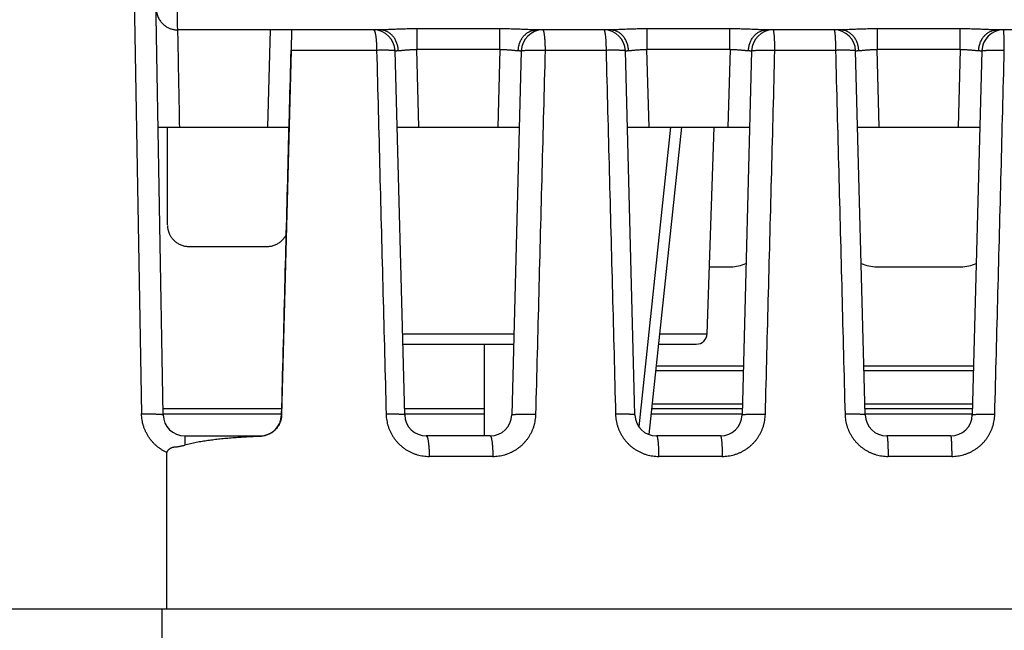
# Model space of a CAD drawing. Header units: inches. Extents: x 0 to 34, y 0 to 22.
# Tile 64 of 78: x 15.627 to 16.538, y 17.265 to 17.83. Entities that reach past the tile are written whole.
import ezdxf

# ---------------------------------------------------------------- set-up
doc = ezdxf.new("R2010")
doc.units = ezdxf.units.IN
doc.header["$LTSCALE"] = 1.87
doc.header["$MEASUREMENT"] = 0
doc.layers.get('0').update_dxf_attribs({"linetype": 'CONTINUOUS'})

msp = doc.modelspace()

# ---------------------------------------------------------------- linework, layer by layer
at = {"color": 7, "linetype": 'CONTINUOUS'}
for p, q in [((15.75982, 17.46463), (15.74619, 18.24533)), ((15.72686, 18.20812), (15.73982, 17.46533)), ((15.96022, 17.82098), (15.77342, 17.82098)), ((15.85868, 17.82098), (15.85632, 17.73098)), ((15.87866, 17.82098), (15.87817, 17.80217)), ((15.99442, 17.82192), (15.99442, 17.80274)), ((16.0712, 17.82192), (15.99442, 17.82192)), ((16.0712, 17.80274), (16.0712, 17.82192)), ((16.17322, 17.82098), (16.10539, 17.82098)), ((16.20742, 17.82192), (16.20742, 17.80274)), ((16.2842, 17.82192), (16.20742, 17.82192)), ((16.2842, 17.80274), (16.2842, 17.82192)), ((16.38622, 17.82098), (16.31839, 17.82098)), ((16.42042, 17.82192), (16.42042, 17.80274)), ((16.4972, 17.82192), (16.42042, 17.82192)), ((16.4972, 17.80274), (16.4972, 17.82192)), ((16.59922, 17.82098), (16.53139, 17.82098)), ((15.87817, 17.80203), (15.86933, 17.46446)), ((15.9573, 17.80203), (15.87818, 17.80203)), ((15.98329, 17.46446), (15.97446, 17.8015)), ((15.9963, 17.73098), (15.99441, 17.80274)), ((16.07121, 17.80274), (15.99441, 17.80274)), ((16.07121, 17.80274), (16.06932, 17.73098)), ((16.09115, 17.8015), (16.08233, 17.46446)), ((16.16956, 17.80203), (16.11344, 17.80203)), ((16.19629, 17.46446), (16.18746, 17.8015)), ((16.2093, 17.73098), (16.20741, 17.80274)), ((16.28421, 17.80274), (16.20741, 17.80274)), ((16.28421, 17.80274), (16.28232, 17.73098)), ((16.30415, 17.8015), (16.29533, 17.46446)), ((16.38183, 17.80203), (16.32571, 17.80203)), ((16.40929, 17.46446), (16.40046, 17.8015)), ((16.4223, 17.73098), (16.42041, 17.80274)), ((16.49721, 17.80274), (16.42041, 17.80274)), ((16.49721, 17.80274), (16.49532, 17.73098)), ((16.51715, 17.8015), (16.50833, 17.46446)), ((15.75517, 17.73098), (15.87631, 17.73098)), ((15.76376, 17.64043), (15.76388, 17.73098)), ((15.87574, 17.73098), (15.87576, 17.71024)), ((15.97631, 17.73098), (16.08931, 17.73098)), ((16.18931, 17.73098), (16.30231, 17.73098)), ((16.22925, 17.73098), (16.19993, 17.45349)), ((16.23931, 17.73098), (16.20922, 17.44628)), ((16.26303, 17.53963), (16.26971, 17.73098)), ((16.40231, 17.73098), (16.51531, 17.73098)), ((15.78373, 17.62041), (15.85589, 17.62041)), ((16.2652, 17.60163), (16.28493, 17.60163)), ((16.41993, 17.60163), (16.49793, 17.60163)), ((15.98132, 17.53963), (16.0843, 17.53963)), ((16.21908, 17.53963), (16.26303, 17.53963)), ((15.98157, 17.52998), (16.08404, 17.52998)), ((16.05722, 17.44498), (16.05722, 17.52998)), ((16.21807, 17.52998), (16.25304, 17.52998)), ((16.21595, 17.50998), (16.29652, 17.50998)), ((16.40809, 17.50998), (16.50952, 17.50998)), ((16.29639, 17.50515), (16.21544, 17.50515)), ((16.50939, 17.50515), (16.40822, 17.50515)), ((16.21223, 17.47481), (16.2956, 17.47481)), ((16.40901, 17.47481), (16.5086, 17.47481)), ((15.86947, 17.46998), (15.75973, 17.46998)), ((15.86935, 17.46515), (15.75981, 17.46515)), ((16.05722, 17.46998), (15.98314, 17.46998)), ((16.05722, 17.46515), (15.98327, 17.46515)), ((16.29535, 17.46515), (16.21121, 17.46515)), ((16.29547, 17.46998), (16.21172, 17.46998)), ((16.50847, 17.46998), (16.40914, 17.46998)), ((16.50835, 17.46515), (16.40927, 17.46515)), ((15.77982, 17.44498), (15.84933, 17.44498)), ((16.06233, 17.44498), (16.00328, 17.44498)), ((16.27533, 17.44498), (16.21628, 17.44498)), ((16.48833, 17.44498), (16.42928, 17.44498)), ((16.0648, 17.42603), (16.00595, 17.42603)), ((16.27707, 17.42603), (16.21822, 17.42603)), ((16.48933, 17.42603), (16.43048, 17.42603)), ((14.87422, 17.28498), (15.76328, 17.28498)), ((15.75888, 17.22498), (15.75898, 17.28498)), ((15.76331, 17.28498), (17.79322, 17.28498))]:
    msp.add_line(p, q, dxfattribs=at)
for centre, radius, start, end in [((15.95447, 17.80098), 0.02, 1.49999, 90), ((16.11115, 17.80098), 0.02, 90, 178.50001), ((16.16747, 17.80098), 0.02, 1.49999, 90), ((16.32415, 17.80098), 0.02, 90, 178.50001), ((16.38047, 17.80098), 0.02, 1.49999, 90), ((16.53715, 17.80098), 0.02, 90, 178.50001), ((16.28493, 17.63663), 0.035, 270, 293.70638), ((16.41993, 17.63663), 0.035, 245.84646, 270), ((16.49793, 17.63663), 0.035, 270, 293.70638), ((16.25304, 17.53998), 0.01, 270, 358), ((15.77982, 17.46498), 0.02, 181.00924, 270), ((15.84933, 17.46498), 0.02, 270, 358.50158), ((16.00328, 17.46498), 0.02, 181.5, 270), ((16.06233, 17.46498), 0.02, 270, 358.5), ((16.21628, 17.46498), 0.02, 181.5, 270), ((16.27533, 17.46498), 0.02, 270, 358.5), ((16.42928, 17.46498), 0.02, 181.5, 270), ((16.48833, 17.46498), 0.02, 270, 358.5)]:
    msp.add_arc(centre, radius, start, end, dxfattribs=at)
for points, knots in [([(15.75329, 17.84063), (15.75332, 17.84031), (15.75341, 17.83924), (15.75369, 17.83747), (15.75421, 17.83537), (15.75491, 17.8334), (15.75575, 17.83159), (15.75672, 17.82994), (15.75778, 17.82844), (15.75893, 17.82711), (15.76013, 17.82594), (15.76139, 17.8249), (15.76268, 17.82401), (15.764, 17.82325), (15.76534, 17.8226), (15.76669, 17.82208), (15.76804, 17.82166), (15.76939, 17.82134), (15.77075, 17.82112), (15.77209, 17.821), (15.77298, 17.82098), (15.77342, 17.82098)], [0, 0, 0, 0, 0.031319, 0.103541, 0.172937, 0.239682, 0.303946, 0.365513, 0.424239, 0.480524, 0.534601, 0.586689, 0.637072, 0.685975, 0.73354, 0.77998, 0.825405, 0.870073, 0.913942, 0.957211, 1, 1, 1, 1]), ([(15.77342, 17.82098), (15.77336, 17.82098), (15.77334, 17.82135), (15.77326, 17.82179), (15.77324, 17.82276), (15.7732, 17.82401), (15.77317, 17.82566), (15.77315, 17.82764), (15.77312, 17.82999), (15.77309, 17.83268), (15.77304, 17.8357), (15.773, 17.83783), (15.77298, 17.83895)], [0, 0, 0, 0, 0.01105, 0.041688, 0.09248, 0.163416, 0.254364, 0.365122, 0.495421, 0.644935, 0.813284, 1, 1, 1, 1]), ([(15.77516, 17.73098), (15.77497, 17.74098), (15.77458, 17.76098), (15.774, 17.79098), (15.77362, 17.81098), (15.77342, 17.82098)], [0, 0, 0, 0, 0.333329, 0.666663, 1, 1, 1, 1]), ([(15.95447, 17.82098), (15.95455, 17.82098), (15.95474, 17.82091), (15.95498, 17.82068), (15.95521, 17.82031), (15.95543, 17.81982), (15.95565, 17.81919), (15.95586, 17.81844), (15.95606, 17.81756), (15.95625, 17.81656), (15.95643, 17.81545), (15.95659, 17.81425), (15.95674, 17.81294), (15.95688, 17.81155), (15.95699, 17.81009), (15.95709, 17.80856), (15.95717, 17.80698), (15.95724, 17.80536), (15.95728, 17.8037), (15.95729, 17.80259), (15.9573, 17.80203)], [0, 0, 0, 0, 0.012755, 0.029075, 0.050764, 0.0785, 0.112476, 0.152661, 0.198895, 0.250931, 0.308457, 0.371104, 0.438461, 0.510075, 0.585457, 0.664091, 0.745434, 0.828922, 0.913974, 1, 1, 1, 1]), ([(15.99442, 17.82192), (15.99341, 17.82192), (15.9914, 17.82191), (15.98839, 17.82188), (15.98543, 17.82182), (15.98252, 17.82175), (15.9797, 17.82167), (15.97699, 17.82157), (15.97438, 17.82147), (15.9719, 17.82136), (15.96956, 17.82126), (15.96738, 17.82117), (15.96535, 17.82109), (15.96349, 17.82103), (15.9618, 17.82099), (15.96073, 17.82098), (15.96022, 17.82098)], [0, 0, 0, 0, 0.088391, 0.176379, 0.263326, 0.348478, 0.431127, 0.510738, 0.587031, 0.659698, 0.728294, 0.792384, 0.851718, 0.906168, 0.955625, 1, 1, 1, 1]), ([(15.97733, 17.80179), (15.97731, 17.80235), (15.97723, 17.80348), (15.97699, 17.80516), (15.97662, 17.80681), (15.97614, 17.80841), (15.97554, 17.80996), (15.97484, 17.81145), (15.97402, 17.81286), (15.97311, 17.81418), (15.9721, 17.81541), (15.97101, 17.81654), (15.96984, 17.81755), (15.9686, 17.81845), (15.9673, 17.81922), (15.96595, 17.81985), (15.96455, 17.82035), (15.96313, 17.82071), (15.96168, 17.82093), (15.96071, 17.82098), (15.96022, 17.82098)], [0, 0, 0, 0, 0.059845, 0.119531, 0.178923, 0.237916, 0.296435, 0.354402, 0.41174, 0.468393, 0.524329, 0.579536, 0.634021, 0.687808, 0.740945, 0.793496, 0.845558, 0.897254, 0.948699, 1, 1, 1, 1]), ([(16.10539, 17.82098), (16.10489, 17.82098), (16.10382, 17.82099), (16.10213, 17.82103), (16.10027, 17.82109), (16.09824, 17.82117), (16.09605, 17.82126), (16.09372, 17.82136), (16.09124, 17.82147), (16.08863, 17.82157), (16.08591, 17.82167), (16.08309, 17.82175), (16.08019, 17.82182), (16.07722, 17.82188), (16.07422, 17.82191), (16.07221, 17.82192), (16.0712, 17.82192)], [0, 0, 0, 0, 0.044351, 0.093787, 0.148219, 0.207531, 0.271589, 0.340146, 0.412786, 0.489084, 0.568726, 0.651413, 0.7366, 0.823577, 0.911589, 1, 1, 1, 1]), ([(16.08828, 17.80179), (16.0883, 17.80235), (16.08838, 17.80348), (16.08863, 17.80516), (16.08899, 17.80681), (16.08947, 17.80841), (16.09007, 17.80996), (16.09078, 17.81145), (16.09159, 17.81286), (16.0925, 17.81418), (16.09351, 17.81541), (16.0946, 17.81654), (16.09577, 17.81755), (16.09701, 17.81845), (16.09831, 17.81922), (16.09967, 17.81985), (16.10106, 17.82035), (16.10249, 17.82071), (16.10393, 17.82093), (16.10491, 17.82098), (16.10539, 17.82098)], [0, 0, 0, 0, 0.059846, 0.119532, 0.178925, 0.237918, 0.296438, 0.354405, 0.411743, 0.468397, 0.524333, 0.57954, 0.634024, 0.687811, 0.740949, 0.793498, 0.845561, 0.897256, 0.9487, 1, 1, 1, 1]), ([(16.11344, 17.80203), (16.11343, 17.80259), (16.11342, 17.8037), (16.11339, 17.80535), (16.11334, 17.80698), (16.11327, 17.80856), (16.11319, 17.81009), (16.1131, 17.81155), (16.11299, 17.81294), (16.11287, 17.81425), (16.11273, 17.81545), (16.11259, 17.81656), (16.11244, 17.81756), (16.11227, 17.81843), (16.1121, 17.81919), (16.11193, 17.81981), (16.11175, 17.82031), (16.11156, 17.82067), (16.11138, 17.82091), (16.11122, 17.82098), (16.11115, 17.82098)], [0, 0, 0, 0, 0.086779, 0.17257, 0.25677, 0.338791, 0.418058, 0.494019, 0.566146, 0.63394, 0.696937, 0.754711, 0.806878, 0.853107, 0.893125, 0.926733, 0.95384, 0.974541, 0.989353, 1, 1, 1, 1]), ([(16.16747, 17.82098), (16.16753, 17.82098), (16.16768, 17.8209), (16.16785, 17.82067), (16.16802, 17.82031), (16.16818, 17.81981), (16.16834, 17.81919), (16.1685, 17.81843), (16.16865, 17.81756), (16.16879, 17.81656), (16.16892, 17.81545), (16.16904, 17.81424), (16.16915, 17.81294), (16.16925, 17.81155), (16.16934, 17.81009), (16.16941, 17.80856), (16.16947, 17.80698), (16.16952, 17.80535), (16.16955, 17.8037), (16.16956, 17.80259), (16.16956, 17.80203)], [0, 0, 0, 0, 0.009882, 0.024188, 0.044571, 0.071482, 0.104978, 0.144948, 0.191183, 0.2434, 0.301261, 0.364377, 0.43232, 0.504619, 0.580774, 0.660252, 0.742498, 0.826936, 0.912971, 1, 1, 1, 1]), ([(16.20742, 17.82192), (16.20641, 17.82192), (16.2044, 17.82191), (16.20139, 17.82188), (16.19843, 17.82182), (16.19552, 17.82175), (16.1927, 17.82167), (16.18999, 17.82157), (16.18738, 17.82147), (16.1849, 17.82136), (16.18256, 17.82126), (16.18038, 17.82117), (16.17835, 17.82109), (16.17649, 17.82103), (16.1748, 17.82099), (16.17373, 17.82098), (16.17322, 17.82098)], [0, 0, 0, 0, 0.088391, 0.176379, 0.263326, 0.348478, 0.431127, 0.510738, 0.587031, 0.659698, 0.728294, 0.792384, 0.851718, 0.906168, 0.955625, 1, 1, 1, 1]), ([(16.19033, 17.80179), (16.19031, 17.80235), (16.19023, 17.80348), (16.18999, 17.80516), (16.18962, 17.80681), (16.18914, 17.80841), (16.18854, 17.80996), (16.18784, 17.81145), (16.18702, 17.81286), (16.18611, 17.81418), (16.1851, 17.81541), (16.18401, 17.81654), (16.18284, 17.81755), (16.1816, 17.81845), (16.1803, 17.81922), (16.17895, 17.81985), (16.17755, 17.82035), (16.17613, 17.82071), (16.17468, 17.82093), (16.17371, 17.82098), (16.17322, 17.82098)], [0, 0, 0, 0, 0.059845, 0.119531, 0.178923, 0.237916, 0.296435, 0.354402, 0.41174, 0.468393, 0.524329, 0.579536, 0.634021, 0.687808, 0.740945, 0.793496, 0.845558, 0.897254, 0.948699, 1, 1, 1, 1]), ([(16.31839, 17.82098), (16.31789, 17.82098), (16.31682, 17.82099), (16.31513, 17.82103), (16.31327, 17.82109), (16.31124, 17.82117), (16.30905, 17.82126), (16.30672, 17.82136), (16.30424, 17.82147), (16.30163, 17.82157), (16.29891, 17.82167), (16.29609, 17.82175), (16.29319, 17.82182), (16.29022, 17.82188), (16.28722, 17.82191), (16.28521, 17.82192), (16.2842, 17.82192)], [0, 0, 0, 0, 0.044351, 0.093787, 0.148219, 0.207531, 0.271589, 0.340146, 0.412786, 0.489084, 0.568726, 0.651413, 0.7366, 0.823577, 0.911589, 1, 1, 1, 1]), ([(16.30128, 17.80179), (16.3013, 17.80235), (16.30138, 17.80348), (16.30163, 17.80516), (16.30199, 17.80681), (16.30247, 17.80841), (16.30307, 17.80996), (16.30378, 17.81145), (16.30459, 17.81286), (16.3055, 17.81418), (16.30651, 17.81541), (16.3076, 17.81654), (16.30877, 17.81755), (16.31001, 17.81845), (16.31131, 17.81922), (16.31267, 17.81985), (16.31406, 17.82035), (16.31549, 17.82071), (16.31693, 17.82093), (16.31791, 17.82098), (16.31839, 17.82098)], [0, 0, 0, 0, 0.059846, 0.119532, 0.178925, 0.237918, 0.296438, 0.354405, 0.411743, 0.468397, 0.524333, 0.57954, 0.634024, 0.687811, 0.740949, 0.793498, 0.845561, 0.897256, 0.9487, 1, 1, 1, 1]), ([(16.32571, 17.80203), (16.3257, 17.80259), (16.3257, 17.8037), (16.32567, 17.80535), (16.32564, 17.80698), (16.32559, 17.80856), (16.32554, 17.81009), (16.32547, 17.81155), (16.3254, 17.81294), (16.32532, 17.81424), (16.32523, 17.81545), (16.32513, 17.81656), (16.32502, 17.81755), (16.32491, 17.81843), (16.3248, 17.81919), (16.32468, 17.81981), (16.32456, 17.8203), (16.32443, 17.82066), (16.32432, 17.82089), (16.3242, 17.82098), (16.32415, 17.82098)], [0, 0, 0, 0, 0.087651, 0.174297, 0.259325, 0.342134, 0.42214, 0.49878, 0.571514, 0.639832, 0.703256, 0.761345, 0.8137, 0.859966, 0.899841, 0.933085, 0.959535, 0.979153, 0.99219, 1, 1, 1, 1]), ([(16.38047, 17.82098), (16.38051, 17.82098), (16.38062, 17.82088), (16.38072, 17.82066), (16.38083, 17.8203), (16.38093, 17.81981), (16.38104, 17.81919), (16.38114, 17.81843), (16.38124, 17.81755), (16.38133, 17.81656), (16.38141, 17.81545), (16.38149, 17.81424), (16.38157, 17.81294), (16.38163, 17.81155), (16.38169, 17.81009), (16.38173, 17.80856), (16.38177, 17.80698), (16.3818, 17.80535), (16.38182, 17.8037), (16.38183, 17.80259), (16.38183, 17.80203)], [0, 0, 0, 0, 0.007084, 0.019727, 0.039119, 0.065436, 0.098611, 0.138465, 0.184748, 0.237151, 0.295315, 0.358839, 0.427277, 0.500149, 0.576943, 0.657116, 0.740103, 0.825316, 0.912153, 1, 1, 1, 1]), ([(16.42042, 17.82192), (16.41941, 17.82192), (16.4174, 17.82191), (16.41439, 17.82188), (16.41143, 17.82182), (16.40852, 17.82175), (16.4057, 17.82167), (16.40299, 17.82157), (16.40038, 17.82147), (16.3979, 17.82136), (16.39556, 17.82126), (16.39338, 17.82117), (16.39135, 17.82109), (16.38949, 17.82103), (16.3878, 17.82099), (16.38673, 17.82098), (16.38622, 17.82098)], [0, 0, 0, 0, 0.088391, 0.176379, 0.263326, 0.348478, 0.431127, 0.510738, 0.587031, 0.659698, 0.728294, 0.792384, 0.851718, 0.906168, 0.955625, 1, 1, 1, 1]), ([(16.40333, 17.80179), (16.40331, 17.80235), (16.40323, 17.80348), (16.40299, 17.80516), (16.40262, 17.80681), (16.40214, 17.80841), (16.40154, 17.80996), (16.40084, 17.81145), (16.40002, 17.81286), (16.39911, 17.81418), (16.3981, 17.81541), (16.39701, 17.81654), (16.39584, 17.81755), (16.3946, 17.81845), (16.3933, 17.81922), (16.39195, 17.81985), (16.39055, 17.82035), (16.38913, 17.82071), (16.38768, 17.82093), (16.38671, 17.82098), (16.38622, 17.82098)], [0, 0, 0, 0, 0.059845, 0.119531, 0.178923, 0.237916, 0.296435, 0.354402, 0.41174, 0.468393, 0.524329, 0.579536, 0.634021, 0.687808, 0.740945, 0.793496, 0.845558, 0.897254, 0.948699, 1, 1, 1, 1]), ([(16.53139, 17.82098), (16.53089, 17.82098), (16.52982, 17.82099), (16.52813, 17.82103), (16.52627, 17.82109), (16.52424, 17.82117), (16.52205, 17.82126), (16.51972, 17.82136), (16.51724, 17.82147), (16.51463, 17.82157), (16.51191, 17.82167), (16.50909, 17.82175), (16.50619, 17.82182), (16.50322, 17.82188), (16.50022, 17.82191), (16.49821, 17.82192), (16.4972, 17.82192)], [0, 0, 0, 0, 0.044351, 0.093787, 0.148219, 0.207531, 0.271589, 0.340146, 0.412786, 0.489084, 0.568726, 0.651413, 0.7366, 0.823577, 0.911589, 1, 1, 1, 1]), ([(16.51428, 17.80179), (16.5143, 17.80235), (16.51438, 17.80348), (16.51463, 17.80516), (16.51499, 17.80681), (16.51547, 17.80841), (16.51607, 17.80996), (16.51678, 17.81145), (16.51759, 17.81286), (16.5185, 17.81418), (16.51951, 17.81541), (16.5206, 17.81654), (16.52177, 17.81755), (16.52301, 17.81845), (16.52431, 17.81922), (16.52567, 17.81985), (16.52706, 17.82035), (16.52849, 17.82071), (16.52993, 17.82093), (16.53091, 17.82098), (16.53139, 17.82098)], [0, 0, 0, 0, 0.059846, 0.119532, 0.178925, 0.237918, 0.296438, 0.354405, 0.411743, 0.468397, 0.524333, 0.57954, 0.634024, 0.687811, 0.740949, 0.793498, 0.845561, 0.897256, 0.9487, 1, 1, 1, 1]), ([(16.53797, 17.80203), (16.53797, 17.80259), (16.53797, 17.8037), (16.53796, 17.80535), (16.53794, 17.80698), (16.53792, 17.80856), (16.53789, 17.81009), (16.53785, 17.81155), (16.53781, 17.81294), (16.53777, 17.81424), (16.53772, 17.81545), (16.53767, 17.81656), (16.53761, 17.81755), (16.53755, 17.81843), (16.53749, 17.81918), (16.53743, 17.81981), (16.53737, 17.8203), (16.5373, 17.82066), (16.53725, 17.82086), (16.53718, 17.82098), (16.53715, 17.82098)], [0, 0, 0, 0, 0.088291, 0.175565, 0.261201, 0.344592, 0.425147, 0.502294, 0.575485, 0.644203, 0.70796, 0.766307, 0.818832, 0.865166, 0.90499, 0.93803, 0.964075, 0.982985, 0.994756, 1, 1, 1, 1]), ([(15.86942, 17.46455), (15.87044, 17.50395), (15.87242, 17.58097), (15.87534, 17.69351), (15.87724, 17.76665), (15.87817, 17.80217)], [0, 0, 0, 0, 0.350092, 0.684366, 1, 1, 1, 1]), ([(15.97446, 17.8015), (15.97446, 17.80154), (15.97435, 17.80162), (15.97414, 17.80167), (15.97378, 17.80174), (15.97329, 17.8018), (15.97267, 17.80186), (15.97192, 17.80192), (15.97105, 17.80196), (15.97006, 17.802), (15.96897, 17.80204), (15.96777, 17.80206), (15.96647, 17.80208), (15.96509, 17.80209), (15.96364, 17.80209), (15.96212, 17.80209), (15.96055, 17.80208), (15.95894, 17.80206), (15.95785, 17.80204), (15.9573, 17.80203)], [0, 0, 0, 0, 0.006293, 0.019423, 0.040259, 0.068853, 0.105073, 0.148698, 0.199439, 0.25695, 0.320836, 0.39065, 0.465907, 0.546078, 0.630603, 0.718888, 0.810313, 0.904235, 1, 1, 1, 1]), ([(15.9573, 17.80203), (15.95828, 17.76452), (15.96023, 17.68957), (15.96317, 17.57722), (15.96512, 17.50237), (15.9661, 17.46498)], [0, 0, 0, 0, 0.33382, 0.667153, 1, 1, 1, 1]), ([(15.97446, 17.8015), (15.97446, 17.80153), (15.97456, 17.80158), (15.97473, 17.80161), (15.97504, 17.80166), (15.97545, 17.8017), (15.97598, 17.80173), (15.97662, 17.80176), (15.97708, 17.80178), (15.97733, 17.80179)], [0, 0, 0, 0, 0.027172, 0.091105, 0.194918, 0.338577, 0.521389, 0.742302, 1, 1, 1, 1]), ([(15.97733, 17.80179), (15.97762, 17.8018), (15.97823, 17.80183), (15.9792, 17.8019), (15.98027, 17.802), (15.98143, 17.80212), (15.98268, 17.80224), (15.984, 17.80236), (15.98539, 17.80248), (15.98683, 17.80258), (15.98831, 17.80267), (15.98982, 17.80273), (15.99134, 17.80276), (15.99288, 17.80277), (15.9939, 17.80275), (15.99441, 17.80274)], [0, 0, 0, 0, 0.050265, 0.107089, 0.170088, 0.238709, 0.312278, 0.390118, 0.471558, 0.555943, 0.642658, 0.731076, 0.820546, 0.910418, 1, 1, 1, 1]), ([(16.0712, 17.80274), (16.07171, 17.80275), (16.07274, 17.80277), (16.07427, 17.80276), (16.0758, 17.80273), (16.07731, 17.80267), (16.07879, 17.80258), (16.08022, 17.80248), (16.08161, 17.80236), (16.08293, 17.80224), (16.08418, 17.80212), (16.08535, 17.802), (16.08642, 17.8019), (16.08739, 17.80183), (16.088, 17.8018), (16.08828, 17.80179)], [0, 0, 0, 0, 0.089511, 0.179385, 0.268864, 0.357297, 0.444029, 0.52843, 0.609879, 0.687722, 0.76129, 0.829912, 0.892911, 0.949736, 1, 1, 1, 1]), ([(16.08828, 17.80179), (16.08853, 17.80178), (16.089, 17.80176), (16.08964, 17.80173), (16.09017, 17.8017), (16.09058, 17.80166), (16.09089, 17.80161), (16.09105, 17.80158), (16.09115, 17.80153), (16.09115, 17.8015)], [0, 0, 0, 0, 0.25784, 0.478774, 0.661547, 0.80515, 0.90892, 0.97283, 1, 1, 1, 1]), ([(16.09115, 17.8015), (16.09115, 17.80154), (16.09126, 17.80163), (16.09148, 17.8017), (16.09184, 17.80178), (16.09232, 17.80185), (16.09295, 17.80192), (16.0937, 17.80198), (16.09458, 17.80204), (16.09557, 17.80209), (16.09667, 17.80213), (16.09788, 17.80216), (16.09918, 17.80219), (16.10057, 17.8022), (16.10203, 17.80221), (16.10355, 17.80221), (16.10513, 17.8022), (16.10675, 17.80218), (16.1084, 17.80216), (16.11008, 17.80212), (16.11176, 17.80208), (16.11288, 17.80204), (16.11344, 17.80203)], [0, 0, 0, 0, 0.005196, 0.015496, 0.031698, 0.053886, 0.081968, 0.115773, 0.155078, 0.199622, 0.2491, 0.303166, 0.361439, 0.423506, 0.488931, 0.557253, 0.627989, 0.700642, 0.774698, 0.849631, 0.924911, 1, 1, 1, 1]), ([(16.10465, 17.46498), (16.10562, 17.50238), (16.10758, 17.57723), (16.11051, 17.68958), (16.11246, 17.76453), (16.11344, 17.80203)], [0, 0, 0, 0, 0.33289, 0.666222, 1, 1, 1, 1]), ([(16.18746, 17.8015), (16.18746, 17.80154), (16.18736, 17.80161), (16.18716, 17.80167), (16.18682, 17.80174), (16.18636, 17.8018), (16.18578, 17.80186), (16.18507, 17.80191), (16.18425, 17.80196), (16.18332, 17.802), (16.18229, 17.80204), (16.18115, 17.80207), (16.17993, 17.80209), (16.17862, 17.8021), (16.17724, 17.80211), (16.17579, 17.80211), (16.17429, 17.8021), (16.17275, 17.80208), (16.17117, 17.80206), (16.1701, 17.80204), (16.16956, 17.80203)], [0, 0, 0, 0, 0.005824, 0.017722, 0.036537, 0.062337, 0.095019, 0.134402, 0.180243, 0.232251, 0.290089, 0.353382, 0.421713, 0.494636, 0.57167, 0.652309, 0.736021, 0.822254, 0.91044, 1, 1, 1, 1]), ([(16.16956, 17.80203), (16.17054, 17.76452), (16.1725, 17.68957), (16.17544, 17.57722), (16.17739, 17.50237), (16.17837, 17.46498)], [0, 0, 0, 0, 0.333816, 0.667148, 1, 1, 1, 1]), ([(16.18746, 17.8015), (16.18746, 17.80153), (16.18756, 17.80158), (16.18773, 17.80161), (16.18804, 17.80166), (16.18845, 17.8017), (16.18898, 17.80173), (16.18962, 17.80176), (16.19008, 17.80178), (16.19033, 17.80179)], [0, 0, 0, 0, 0.027172, 0.091105, 0.194918, 0.338577, 0.521389, 0.742302, 1, 1, 1, 1]), ([(16.19033, 17.80179), (16.19062, 17.8018), (16.19123, 17.80183), (16.1922, 17.8019), (16.19327, 17.802), (16.19443, 17.80212), (16.19568, 17.80224), (16.197, 17.80236), (16.19839, 17.80248), (16.19983, 17.80258), (16.20131, 17.80267), (16.20282, 17.80273), (16.20434, 17.80276), (16.20588, 17.80277), (16.2069, 17.80275), (16.20741, 17.80274)], [0, 0, 0, 0, 0.050265, 0.107089, 0.170088, 0.238709, 0.312278, 0.390118, 0.471558, 0.555943, 0.642658, 0.731076, 0.820546, 0.910418, 1, 1, 1, 1]), ([(16.2842, 17.80274), (16.28471, 17.80275), (16.28574, 17.80277), (16.28727, 17.80276), (16.2888, 17.80273), (16.29031, 17.80267), (16.29179, 17.80258), (16.29322, 17.80248), (16.29461, 17.80236), (16.29593, 17.80224), (16.29718, 17.80212), (16.29835, 17.802), (16.29942, 17.8019), (16.30039, 17.80183), (16.301, 17.8018), (16.30128, 17.80179)], [0, 0, 0, 0, 0.089511, 0.179385, 0.268864, 0.357297, 0.444029, 0.52843, 0.609879, 0.687722, 0.76129, 0.829912, 0.892911, 0.949736, 1, 1, 1, 1]), ([(16.30128, 17.80179), (16.30153, 17.80178), (16.302, 17.80176), (16.30264, 17.80173), (16.30317, 17.8017), (16.30358, 17.80166), (16.30389, 17.80161), (16.30405, 17.80158), (16.30415, 17.80153), (16.30415, 17.8015)], [0, 0, 0, 0, 0.25784, 0.478774, 0.661547, 0.80515, 0.90892, 0.97283, 1, 1, 1, 1]), ([(16.30415, 17.8015), (16.30415, 17.80154), (16.30426, 17.80162), (16.30446, 17.80169), (16.30481, 17.80177), (16.30528, 17.80184), (16.30587, 17.8019), (16.30659, 17.80196), (16.30743, 17.80202), (16.30839, 17.80206), (16.30945, 17.8021), (16.31061, 17.80214), (16.31186, 17.80216), (16.31319, 17.80218), (16.3146, 17.80219), (16.31608, 17.80219), (16.31761, 17.80218), (16.31918, 17.80217), (16.32079, 17.80214), (16.32242, 17.80211), (16.32406, 17.80207), (16.32516, 17.80204), (16.32571, 17.80203)], [0, 0, 0, 0, 0.005182, 0.015377, 0.031414, 0.053382, 0.081196, 0.114694, 0.153668, 0.19787, 0.24701, 0.300758, 0.358754, 0.420605, 0.485893, 0.554179, 0.625003, 0.697886, 0.772335, 0.847846, 0.923907, 1, 1, 1, 1]), ([(16.31692, 17.46498), (16.31789, 17.50238), (16.31984, 17.57723), (16.32277, 17.68958), (16.32473, 17.76453), (16.32571, 17.80203)], [0, 0, 0, 0, 0.332882, 0.666214, 1, 1, 1, 1]), ([(16.40046, 17.8015), (16.40046, 17.80154), (16.40035, 17.80162), (16.40014, 17.80168), (16.39979, 17.80175), (16.39931, 17.80181), (16.39869, 17.80188), (16.39796, 17.80193), (16.3971, 17.80198), (16.39612, 17.80202), (16.39504, 17.80206), (16.39385, 17.80208), (16.39257, 17.8021), (16.39121, 17.80212), (16.38977, 17.80212), (16.38827, 17.80212), (16.38671, 17.80211), (16.38511, 17.80209), (16.38348, 17.80206), (16.38239, 17.80204), (16.38183, 17.80203)], [0, 0, 0, 0, 0.005848, 0.017843, 0.036821, 0.062841, 0.095792, 0.135476, 0.181638, 0.233967, 0.292108, 0.355663, 0.424195, 0.49723, 0.574264, 0.654764, 0.738173, 0.823913, 0.91139, 1, 1, 1, 1]), ([(16.38183, 17.80203), (16.38281, 17.76452), (16.38477, 17.68957), (16.3877, 17.57722), (16.38966, 17.50238), (16.39063, 17.46498)], [0, 0, 0, 0, 0.333811, 0.667143, 1, 1, 1, 1]), ([(16.40046, 17.8015), (16.40046, 17.80153), (16.40056, 17.80158), (16.40073, 17.80161), (16.40104, 17.80166), (16.40145, 17.8017), (16.40198, 17.80173), (16.40262, 17.80176), (16.40308, 17.80178), (16.40333, 17.80179)], [0, 0, 0, 0, 0.027172, 0.091105, 0.194918, 0.338577, 0.521389, 0.742302, 1, 1, 1, 1]), ([(16.40333, 17.80179), (16.40362, 17.8018), (16.40423, 17.80183), (16.4052, 17.8019), (16.40627, 17.802), (16.40743, 17.80212), (16.40868, 17.80224), (16.41, 17.80236), (16.41139, 17.80248), (16.41283, 17.80258), (16.41431, 17.80267), (16.41582, 17.80273), (16.41734, 17.80276), (16.41888, 17.80277), (16.4199, 17.80275), (16.42041, 17.80274)], [0, 0, 0, 0, 0.050265, 0.107089, 0.170088, 0.238709, 0.312278, 0.390118, 0.471558, 0.555943, 0.642658, 0.731076, 0.820546, 0.910418, 1, 1, 1, 1]), ([(16.4972, 17.80274), (16.49771, 17.80275), (16.49874, 17.80277), (16.50027, 17.80276), (16.5018, 17.80273), (16.50331, 17.80267), (16.50479, 17.80258), (16.50622, 17.80248), (16.50761, 17.80236), (16.50893, 17.80224), (16.51018, 17.80212), (16.51135, 17.802), (16.51242, 17.8019), (16.51339, 17.80183), (16.514, 17.8018), (16.51428, 17.80179)], [0, 0, 0, 0, 0.089511, 0.179385, 0.268864, 0.357297, 0.444029, 0.52843, 0.609879, 0.687722, 0.76129, 0.829912, 0.892911, 0.949736, 1, 1, 1, 1]), ([(16.51428, 17.80179), (16.51453, 17.80178), (16.515, 17.80176), (16.51564, 17.80173), (16.51617, 17.8017), (16.51658, 17.80166), (16.51689, 17.80161), (16.51705, 17.80158), (16.51715, 17.80153), (16.51715, 17.8015)], [0, 0, 0, 0, 0.25784, 0.478774, 0.661547, 0.80515, 0.90892, 0.97283, 1, 1, 1, 1]), ([(16.51715, 17.8015), (16.51715, 17.80154), (16.51726, 17.80163), (16.51748, 17.80169), (16.51785, 17.80177), (16.51834, 17.80184), (16.51897, 17.8019), (16.51973, 17.80196), (16.52062, 17.80202), (16.52163, 17.80206), (16.52274, 17.8021), (16.52397, 17.80213), (16.52528, 17.80215), (16.52668, 17.80217), (16.52816, 17.80217), (16.5297, 17.80217), (16.53129, 17.80216), (16.53293, 17.80214), (16.5346, 17.80211), (16.53628, 17.80207), (16.53741, 17.80204), (16.53797, 17.80203)], [0, 0, 0, 0, 0.005511, 0.016607, 0.034138, 0.058173, 0.088605, 0.125242, 0.16784, 0.216112, 0.269718, 0.328276, 0.39137, 0.458547, 0.529327, 0.603206, 0.679655, 0.758127, 0.838059, 0.918877, 1, 1, 1, 1]), ([(16.52918, 17.46498), (16.53016, 17.50238), (16.53211, 17.57723), (16.53504, 17.68957), (16.537, 17.76452), (16.53797, 17.80203)], [0, 0, 0, 0, 0.332875, 0.666207, 1, 1, 1, 1]), ([(15.76384, 17.63979), (15.76384, 17.63948), (15.76379, 17.63878), (15.76394, 17.63772), (15.76411, 17.63662), (15.76435, 17.63557), (15.76463, 17.63454), (15.76497, 17.63354), (15.76536, 17.63255), (15.76581, 17.63157), (15.76634, 17.63056), (15.76699, 17.62948), (15.76779, 17.62832), (15.76877, 17.62712), (15.7699, 17.62594), (15.77117, 17.62483), (15.77253, 17.62382), (15.77398, 17.62293), (15.77549, 17.62216), (15.77707, 17.62153), (15.77869, 17.62103), (15.78035, 17.62068), (15.78203, 17.62046), (15.78316, 17.62041), (15.78373, 17.62041)], [0, 0, 0, 0, 0.030553, 0.068531, 0.104183, 0.138701, 0.173279, 0.207915, 0.242283, 0.276774, 0.313231, 0.353627, 0.399628, 0.450455, 0.504067, 0.559051, 0.614443, 0.669603, 0.724609, 0.77957, 0.834683, 0.889767, 0.944917, 1, 1, 1, 1]), ([(15.85589, 17.62041), (15.85645, 17.62041), (15.85757, 17.62046), (15.85925, 17.62067), (15.8609, 17.62103), (15.86252, 17.62152), (15.86409, 17.62215), (15.86559, 17.6229), (15.86704, 17.62379), (15.8684, 17.62479), (15.86966, 17.6259), (15.8708, 17.62707), (15.87178, 17.62827), (15.87259, 17.62942), (15.87321, 17.63045), (15.87356, 17.6311), (15.8737, 17.63138)], [0, 0, 0, 0, 0.07665, 0.15338, 0.230016, 0.306696, 0.383179, 0.459732, 0.536462, 0.613466, 0.689956, 0.764748, 0.835819, 0.900228, 0.956917, 1, 1, 1, 1]), ([(15.73982, 17.46533), (15.74038, 17.46534), (15.74147, 17.46535), (15.74311, 17.46537), (15.74472, 17.46538), (15.7463, 17.46539), (15.74783, 17.46538), (15.74932, 17.46537), (15.75073, 17.46535), (15.75207, 17.46532), (15.75333, 17.46529), (15.7545, 17.46525), (15.75556, 17.4652), (15.75652, 17.46515), (15.75737, 17.46509), (15.75809, 17.46503), (15.75869, 17.46496), (15.75916, 17.46489), (15.75951, 17.46481), (15.75972, 17.46475), (15.75982, 17.46467), (15.75982, 17.46463)], [0, 0, 0, 0, 0.082188, 0.163807, 0.244304, 0.323135, 0.399766, 0.473678, 0.544364, 0.611342, 0.674157, 0.732385, 0.785635, 0.833547, 0.875802, 0.912122, 0.942278, 0.966098, 0.983488, 0.994519, 1, 1, 1, 1]), ([(15.76328, 17.4296), (15.76245, 17.42998), (15.7608, 17.43081), (15.75839, 17.43221), (15.75606, 17.4338), (15.75384, 17.43557), (15.75175, 17.43749), (15.74979, 17.43955), (15.748, 17.44174), (15.74636, 17.44404), (15.7449, 17.44646), (15.7436, 17.44897), (15.74249, 17.45157), (15.74156, 17.45425), (15.74082, 17.45699), (15.74028, 17.45977), (15.73994, 17.46255), (15.73984, 17.4644), (15.73982, 17.46533)], [0, 0, 0, 0, 0.060997, 0.122899, 0.185452, 0.248399, 0.311477, 0.374433, 0.437192, 0.499795, 0.562313, 0.624888, 0.687668, 0.750662, 0.813638, 0.876347, 0.938547, 1, 1, 1, 1]), ([(15.86942, 17.46445), (15.8694, 17.46392), (15.86933, 17.46282), (15.86908, 17.46117), (15.86868, 17.4595), (15.86814, 17.45788), (15.86747, 17.4563), (15.86667, 17.45478), (15.86574, 17.45333), (15.86469, 17.45197), (15.86353, 17.45069), (15.86225, 17.44951), (15.86088, 17.44843), (15.85942, 17.44747), (15.85788, 17.44664), (15.85626, 17.44593), (15.85459, 17.44536), (15.85287, 17.44493), (15.85111, 17.44465), (15.84993, 17.44456), (15.84933, 17.44454)], [0, 0, 0, 0, 0.051283, 0.10604, 0.160836, 0.215762, 0.270676, 0.32574, 0.380888, 0.436261, 0.491766, 0.547397, 0.603233, 0.659247, 0.715577, 0.772089, 0.828889, 0.885804, 0.94288, 1, 1, 1, 1]), ([(15.86933, 17.46446), (15.86933, 17.46447), (15.86934, 17.4645), (15.86937, 17.46453), (15.86941, 17.46455), (15.86942, 17.46455)], [0, 0, 0, 0, 0.272572, 0.589141, 1, 1, 1, 1]), ([(15.98329, 17.46446), (15.98328, 17.46449), (15.98317, 17.46457), (15.98296, 17.46463), (15.9826, 17.4647), (15.98212, 17.46476), (15.98149, 17.46482), (15.98075, 17.46487), (15.97987, 17.46492), (15.97888, 17.46496), (15.97778, 17.46499), (15.97658, 17.46502), (15.97529, 17.46503), (15.97391, 17.46504), (15.97245, 17.46505), (15.97093, 17.46504), (15.96936, 17.46503), (15.96774, 17.46501), (15.96665, 17.46499), (15.9661, 17.46498)], [0, 0, 0, 0, 0.006269, 0.019403, 0.040237, 0.068818, 0.105036, 0.148672, 0.199425, 0.256945, 0.320841, 0.39067, 0.465941, 0.546123, 0.630649, 0.718928, 0.810354, 0.904275, 1, 1, 1, 1]), ([(15.9661, 17.46498), (15.96613, 17.46404), (15.96624, 17.46217), (15.96661, 17.45938), (15.96717, 17.45663), (15.96792, 17.45393), (15.96885, 17.45129), (15.96997, 17.44873), (15.97127, 17.44624), (15.97274, 17.44385), (15.97437, 17.44157), (15.97615, 17.43941), (15.97808, 17.43738), (15.98015, 17.43549), (15.98235, 17.43375), (15.98467, 17.43216), (15.98709, 17.43075), (15.98961, 17.42951), (15.99221, 17.42844), (15.99489, 17.42757), (15.99761, 17.42688), (16.00038, 17.42638), (16.00316, 17.42609), (16.00502, 17.42603), (16.00595, 17.42603)], [0, 0, 0, 0, 0.045594, 0.091148, 0.136642, 0.182058, 0.227388, 0.2727, 0.318113, 0.363631, 0.409105, 0.454458, 0.499804, 0.54525, 0.590758, 0.636259, 0.681736, 0.727207, 0.772719, 0.818324, 0.863983, 0.909564, 0.954943, 1, 1, 1, 1]), ([(16.0648, 17.42603), (16.06572, 17.42603), (16.06758, 17.42609), (16.07035, 17.42638), (16.07311, 17.42687), (16.07583, 17.42755), (16.07849, 17.42843), (16.08109, 17.42948), (16.08361, 17.43072), (16.08604, 17.43214), (16.08836, 17.43372), (16.09057, 17.43546), (16.09264, 17.43735), (16.09458, 17.43939), (16.09637, 17.44155), (16.09801, 17.44384), (16.09948, 17.44624), (16.10078, 17.44873), (16.1019, 17.4513), (16.10283, 17.45394), (16.10358, 17.45665), (16.10414, 17.4594), (16.10451, 17.46218), (16.10462, 17.46405), (16.10465, 17.46498)], [0, 0, 0, 0, 0.044882, 0.090092, 0.135508, 0.181007, 0.226477, 0.271908, 0.317378, 0.362914, 0.408476, 0.454029, 0.499549, 0.545031, 0.590541, 0.636145, 0.681765, 0.727272, 0.772678, 0.818095, 0.863573, 0.909079, 0.95457, 1, 1, 1, 1]), ([(16.08233, 17.46447), (16.08234, 17.4645), (16.08244, 17.46458), (16.08265, 17.46465), (16.08301, 17.46473), (16.0835, 17.4648), (16.08412, 17.46487), (16.08487, 17.46493), (16.08575, 17.46499), (16.08674, 17.46504), (16.08785, 17.46508), (16.08906, 17.46511), (16.09036, 17.46514), (16.09175, 17.46516), (16.09321, 17.46516), (16.09474, 17.46516), (16.09632, 17.46515), (16.09795, 17.46514), (16.09961, 17.46511), (16.10128, 17.46507), (16.10297, 17.46503), (16.10409, 17.465), (16.10465, 17.46498)], [0, 0, 0, 0, 0.004813, 0.015163, 0.031334, 0.053355, 0.081207, 0.11491, 0.154254, 0.198854, 0.248336, 0.302403, 0.360725, 0.422881, 0.488401, 0.556812, 0.627629, 0.700351, 0.774489, 0.849522, 0.924894, 1, 1, 1, 1]), ([(16.19629, 17.46446), (16.19628, 17.46449), (16.19618, 17.46457), (16.19598, 17.46462), (16.19564, 17.46469), (16.19519, 17.46475), (16.1946, 17.46481), (16.1939, 17.46487), (16.19308, 17.46492), (16.19214, 17.46496), (16.1911, 17.46499), (16.18997, 17.46502), (16.18874, 17.46504), (16.18743, 17.46505), (16.18605, 17.46506), (16.1846, 17.46506), (16.1831, 17.46505), (16.18155, 17.46503), (16.17997, 17.46501), (16.1789, 17.46499), (16.17837, 17.46498)], [0, 0, 0, 0, 0.005797, 0.017701, 0.036515, 0.062303, 0.094979, 0.134371, 0.180226, 0.232244, 0.290092, 0.353399, 0.421747, 0.494684, 0.571727, 0.652363, 0.736068, 0.822302, 0.910485, 1, 1, 1, 1]), ([(16.17837, 17.46498), (16.17839, 17.46404), (16.17851, 17.46216), (16.17888, 17.45937), (16.17944, 17.45661), (16.18019, 17.45391), (16.18113, 17.45126), (16.18226, 17.44869), (16.18356, 17.44621), (16.18503, 17.44381), (16.18666, 17.44153), (16.18845, 17.43937), (16.19039, 17.43734), (16.19246, 17.43545), (16.19466, 17.43372), (16.19698, 17.43214), (16.1994, 17.43072), (16.20192, 17.42949), (16.20452, 17.42843), (16.20718, 17.42756), (16.20991, 17.42687), (16.21267, 17.42638), (16.21544, 17.42609), (16.21729, 17.42603), (16.21822, 17.42603)], [0, 0, 0, 0, 0.0457, 0.091365, 0.136972, 0.182498, 0.227934, 0.273344, 0.318841, 0.364427, 0.409959, 0.455362, 0.500738, 0.546185, 0.591669, 0.637133, 0.682559, 0.727963, 0.773386, 0.818881, 0.864415, 0.909859, 0.955093, 1, 1, 1, 1]), ([(16.27707, 17.42603), (16.27799, 17.42603), (16.27984, 17.42609), (16.2826, 17.42638), (16.28535, 17.42687), (16.28807, 17.42755), (16.29073, 17.42842), (16.29333, 17.42947), (16.29584, 17.4307), (16.29827, 17.43211), (16.30059, 17.43369), (16.3028, 17.43543), (16.30487, 17.43732), (16.30682, 17.43935), (16.30861, 17.44151), (16.31025, 17.4438), (16.31172, 17.4462), (16.31303, 17.44869), (16.31415, 17.45126), (16.31509, 17.45391), (16.31584, 17.45662), (16.31641, 17.45938), (16.31678, 17.46217), (16.31689, 17.46404), (16.31692, 17.46498)], [0, 0, 0, 0, 0.044776, 0.089888, 0.135213, 0.18063, 0.226025, 0.271384, 0.316781, 0.36225, 0.407759, 0.453276, 0.498774, 0.544245, 0.589757, 0.635381, 0.68104, 0.726602, 0.772074, 0.817569, 0.86314, 0.90876, 0.954393, 1, 1, 1, 1]), ([(16.29533, 17.46446), (16.29533, 17.46449), (16.29543, 17.46458), (16.29564, 17.46464), (16.29599, 17.46472), (16.29646, 17.46479), (16.29706, 17.46486), (16.29778, 17.46492), (16.29862, 17.46497), (16.29958, 17.46502), (16.30064, 17.46506), (16.3018, 17.46509), (16.30305, 17.46512), (16.30439, 17.46513), (16.3058, 17.46514), (16.30728, 17.46514), (16.30881, 17.46514), (16.31039, 17.46512), (16.31199, 17.4651), (16.31363, 17.46507), (16.31527, 17.46503), (16.31637, 17.465), (16.31692, 17.46498)], [0, 0, 0, 0, 0.005199, 0.015451, 0.031548, 0.053562, 0.081413, 0.114952, 0.153968, 0.198204, 0.247367, 0.301129, 0.359133, 0.420987, 0.486272, 0.554544, 0.625335, 0.698163, 0.772558, 0.848024, 0.924029, 1, 1, 1, 1]), ([(16.40929, 17.46446), (16.40928, 17.46449), (16.40918, 17.46457), (16.40897, 17.46463), (16.40861, 17.4647), (16.40813, 17.46477), (16.40752, 17.46483), (16.40678, 17.46488), (16.40592, 17.46493), (16.40494, 17.46497), (16.40385, 17.46501), (16.40267, 17.46504), (16.40139, 17.46506), (16.40002, 17.46507), (16.39858, 17.46507), (16.39708, 17.46507), (16.39552, 17.46506), (16.39392, 17.46504), (16.39228, 17.46501), (16.39119, 17.46499), (16.39063, 17.46498)], [0, 0, 0, 0, 0.00582, 0.017821, 0.036798, 0.062807, 0.09575, 0.135445, 0.181622, 0.233964, 0.292116, 0.355687, 0.424237, 0.497287, 0.574331, 0.654828, 0.738228, 0.823969, 0.911442, 1, 1, 1, 1]), ([(16.39063, 17.46498), (16.39066, 17.46404), (16.39077, 17.46216), (16.39115, 17.45936), (16.39171, 17.4566), (16.39246, 17.45389), (16.39341, 17.45124), (16.39453, 17.44867), (16.39584, 17.44618), (16.39731, 17.44378), (16.39895, 17.4415), (16.40074, 17.43934), (16.40268, 17.43731), (16.40476, 17.43543), (16.40696, 17.43369), (16.40928, 17.43211), (16.4117, 17.43071), (16.41422, 17.42947), (16.41681, 17.42842), (16.41947, 17.42755), (16.42219, 17.42687), (16.42494, 17.42638), (16.42771, 17.42609), (16.42956, 17.42603), (16.43048, 17.42603)], [0, 0, 0, 0, 0.04576, 0.091497, 0.137181, 0.182786, 0.228295, 0.27377, 0.319328, 0.36497, 0.410552, 0.455997, 0.5014, 0.546849, 0.59232, 0.637765, 0.683165, 0.728522, 0.773875, 0.819282, 0.864718, 0.91006, 0.955193, 1, 1, 1, 1]), ([(16.48933, 17.42603), (16.49025, 17.42603), (16.4921, 17.42609), (16.49486, 17.42638), (16.49761, 17.42686), (16.50032, 17.42754), (16.50298, 17.42841), (16.50558, 17.42946), (16.50809, 17.43069), (16.51052, 17.4321), (16.51284, 17.43368), (16.51504, 17.43542), (16.51712, 17.4373), (16.51906, 17.43933), (16.52086, 17.44149), (16.5225, 17.44378), (16.52398, 17.44617), (16.52528, 17.44867), (16.52641, 17.45124), (16.52735, 17.45389), (16.52811, 17.4566), (16.52867, 17.45937), (16.52904, 17.46216), (16.52916, 17.46404), (16.52918, 17.46498)], [0, 0, 0, 0, 0.044716, 0.08977, 0.135044, 0.180415, 0.225767, 0.271083, 0.316435, 0.361858, 0.40733, 0.452823, 0.498305, 0.543763, 0.58927, 0.634905, 0.680588, 0.726183, 0.771697, 0.817243, 0.862876, 0.908571, 0.954291, 1, 1, 1, 1]), ([(16.50833, 17.46446), (16.50833, 17.46449), (16.50844, 17.46458), (16.50866, 17.46464), (16.50902, 17.46472), (16.50952, 17.46479), (16.51016, 17.46486), (16.51092, 17.46492), (16.51181, 17.46497), (16.51282, 17.46501), (16.51394, 17.46505), (16.51516, 17.46508), (16.51648, 17.46511), (16.51788, 17.46512), (16.51936, 17.46512), (16.5209, 17.46512), (16.5225, 17.46511), (16.52413, 17.46509), (16.5258, 17.46506), (16.52749, 17.46502), (16.52862, 17.465), (16.52918, 17.46498)], [0, 0, 0, 0, 0.005529, 0.016684, 0.034272, 0.058352, 0.088821, 0.125499, 0.168137, 0.216439, 0.270063, 0.328631, 0.39173, 0.458906, 0.529676, 0.60353, 0.679929, 0.758346, 0.838232, 0.918994, 1, 1, 1, 1]), ([(15.77982, 17.44498), (15.77982, 17.44496), (15.77982, 17.44487), (15.77982, 17.44468), (15.77982, 17.44437), (15.77982, 17.44392), (15.77982, 17.44336), (15.77982, 17.44268), (15.77982, 17.44189), (15.77982, 17.44099), (15.77982, 17.43999), (15.77982, 17.43889), (15.77982, 17.4377), (15.77982, 17.43688), (15.77982, 17.43646)], [0, 0, 0, 0, 0.007494, 0.029933, 0.067205, 0.119072, 0.185186, 0.265105, 0.358302, 0.464175, 0.582049, 0.711189, 0.850793, 1, 1, 1, 1]), ([(15.84933, 17.44454), (15.84725, 17.44446), (15.84308, 17.4443), (15.83681, 17.44398), (15.83055, 17.4436), (15.82435, 17.44315), (15.81828, 17.44263), (15.81241, 17.44204), (15.80677, 17.44139), (15.80129, 17.44067), (15.79588, 17.43985), (15.79049, 17.4389), (15.78512, 17.4378), (15.78158, 17.43694), (15.77982, 17.43646)], [0, 0, 0, 0, 0.089056, 0.178757, 0.268437, 0.357435, 0.444912, 0.529298, 0.609646, 0.687784, 0.765768, 0.843916, 0.922061, 1, 1, 1, 1]), ([(15.84933, 17.44454), (15.84933, 17.44462), (15.84933, 17.44475), (15.84933, 17.4449), (15.84933, 17.44496), (15.84933, 17.44498)], [0, 0, 0, 0, 0.55454, 0.888336, 1, 1, 1, 1]), ([(16.00328, 17.44498), (16.00336, 17.44498), (16.00354, 17.44491), (16.00376, 17.44467), (16.00398, 17.44431), (16.00419, 17.44382), (16.00439, 17.44319), (16.00459, 17.44243), (16.00478, 17.44156), (16.00496, 17.44056), (16.00513, 17.43945), (16.00528, 17.43825), (16.00543, 17.43694), (16.00555, 17.43555), (16.00566, 17.43409), (16.00576, 17.43256), (16.00583, 17.43098), (16.00589, 17.42935), (16.00593, 17.4277), (16.00595, 17.42659), (16.00595, 17.42603)], [0, 0, 0, 0, 0.012136, 0.027999, 0.049383, 0.07692, 0.110778, 0.150911, 0.197144, 0.249222, 0.306825, 0.36958, 0.437074, 0.508848, 0.584411, 0.663235, 0.744777, 0.828481, 0.91376, 1, 1, 1, 1]), ([(16.06233, 17.44498), (16.06241, 17.44498), (16.06258, 17.44491), (16.06278, 17.44467), (16.06298, 17.44431), (16.06317, 17.44381), (16.06336, 17.44319), (16.06355, 17.44243), (16.06372, 17.44156), (16.06389, 17.44056), (16.06404, 17.43945), (16.06419, 17.43824), (16.06432, 17.43694), (16.06444, 17.43555), (16.06454, 17.43409), (16.06462, 17.43256), (16.06469, 17.43098), (16.06475, 17.42935), (16.06479, 17.4277), (16.0648, 17.42659), (16.0648, 17.42603)], [0, 0, 0, 0, 0.011337, 0.026627, 0.047634, 0.074933, 0.108652, 0.148721, 0.194951, 0.247079, 0.304775, 0.367663, 0.435321, 0.50729, 0.583071, 0.662138, 0.74394, 0.827909, 0.913461, 1, 1, 1, 1]), ([(16.21628, 17.44498), (16.21634, 17.44498), (16.21648, 17.4449), (16.21663, 17.44466), (16.21679, 17.44431), (16.21694, 17.44381), (16.21709, 17.44319), (16.21723, 17.44243), (16.21737, 17.44156), (16.2175, 17.44056), (16.21762, 17.43945), (16.21773, 17.43824), (16.21784, 17.43694), (16.21793, 17.43555), (16.21801, 17.43409), (16.21808, 17.43256), (16.21813, 17.43098), (16.21817, 17.42935), (16.2182, 17.4277), (16.21821, 17.42659), (16.21822, 17.42603)], [0, 0, 0, 0, 0.009256, 0.023159, 0.043294, 0.070052, 0.103463, 0.143402, 0.189647, 0.24191, 0.299845, 0.36306, 0.431124, 0.503566, 0.579878, 0.659521, 0.741937, 0.82656, 0.91279, 1, 1, 1, 1]), ([(16.27533, 17.44498), (16.27539, 17.44498), (16.27552, 17.44489), (16.27565, 17.44466), (16.27579, 17.4443), (16.27592, 17.44381), (16.27606, 17.44319), (16.27619, 17.44243), (16.27631, 17.44155), (16.27643, 17.44056), (16.27654, 17.43945), (16.27664, 17.43824), (16.27673, 17.43694), (16.27681, 17.43555), (16.27688, 17.43409), (16.27694, 17.43256), (16.27699, 17.43098), (16.27703, 17.42935), (16.27706, 17.4277), (16.27707, 17.42659), (16.27707, 17.42603)], [0, 0, 0, 0, 0.00847, 0.02189, 0.041733, 0.068315, 0.101631, 0.141534, 0.187792, 0.240106, 0.298127, 0.361459, 0.429665, 0.50227, 0.578766, 0.658612, 0.741245, 0.826086, 0.91254, 1, 1, 1, 1]), ([(16.42928, 17.44498), (16.42932, 17.44498), (16.42942, 17.44488), (16.4295, 17.44466), (16.4296, 17.4443), (16.42969, 17.44381), (16.42978, 17.44318), (16.42987, 17.44243), (16.42996, 17.44155), (16.43004, 17.44056), (16.43011, 17.43945), (16.43018, 17.43824), (16.43025, 17.43694), (16.4303, 17.43555), (16.43035, 17.43409), (16.4304, 17.43256), (16.43043, 17.43098), (16.43046, 17.42935), (16.43047, 17.4277), (16.43048, 17.42659), (16.43048, 17.42603)], [0, 0, 0, 0, 0.006493, 0.018835, 0.038057, 0.064275, 0.0974, 0.137242, 0.183544, 0.235991, 0.29422, 0.357824, 0.42636, 0.499344, 0.576262, 0.656561, 0.739677, 0.825032, 0.912018, 1, 1, 1, 1]), ([(16.48833, 17.44498), (16.48837, 17.44498), (16.48845, 17.44487), (16.48852, 17.44466), (16.4886, 17.4443), (16.48867, 17.44381), (16.48875, 17.44318), (16.48883, 17.44243), (16.4889, 17.44155), (16.48896, 17.44056), (16.48903, 17.43945), (16.48908, 17.43824), (16.48914, 17.43694), (16.48919, 17.43555), (16.48923, 17.43409), (16.48926, 17.43256), (16.48929, 17.43098), (16.48931, 17.42935), (16.48933, 17.4277), (16.48933, 17.42659), (16.48933, 17.42603)], [0, 0, 0, 0, 0.005791, 0.0178, 0.036838, 0.062953, 0.096027, 0.135858, 0.18218, 0.234673, 0.292971, 0.356664, 0.425306, 0.498411, 0.575462, 0.655909, 0.739182, 0.824692, 0.911836, 1, 1, 1, 1]), ([(15.76327, 17.42959), (15.76335, 17.4298), (15.76352, 17.43022), (15.76384, 17.43086), (15.76421, 17.43151), (15.76471, 17.43211), (15.76526, 17.43267), (15.76587, 17.43317), (15.7665, 17.43361), (15.76715, 17.43397), (15.76782, 17.43426), (15.7685, 17.43448), (15.76923, 17.43465), (15.77002, 17.43477), (15.77087, 17.43486), (15.77181, 17.43494), (15.77285, 17.43504), (15.774, 17.43519), (15.77526, 17.4354), (15.77666, 17.43567), (15.77819, 17.43602), (15.77926, 17.4363), (15.77982, 17.43646)], [0, 0, 0, 0, 0.034655, 0.072334, 0.112028, 0.153321, 0.195247, 0.236924, 0.277611, 0.316738, 0.354602, 0.39239, 0.431373, 0.472823, 0.517877, 0.567478, 0.622351, 0.683135, 0.750516, 0.825225, 0.908077, 1, 1, 1, 1]), ([(15.76328, 17.28498), (15.76328, 17.30145), (15.76328, 17.33398), (15.76328, 17.38218), (15.76328, 17.41392), (15.76328, 17.4296)], [0, 0, 0, 0, 0.341568, 0.674786, 1, 1, 1, 1])]:
    msp.add_open_spline(points, degree=3, knots=knots, dxfattribs=at)
msp.add_open_spline([(15.86942, 17.46455), (15.86942, 17.46452), (15.86942, 17.46449), (15.86942, 17.46445)], degree=3, dxfattribs=at)

doc.saveas('drawing.dxf')
